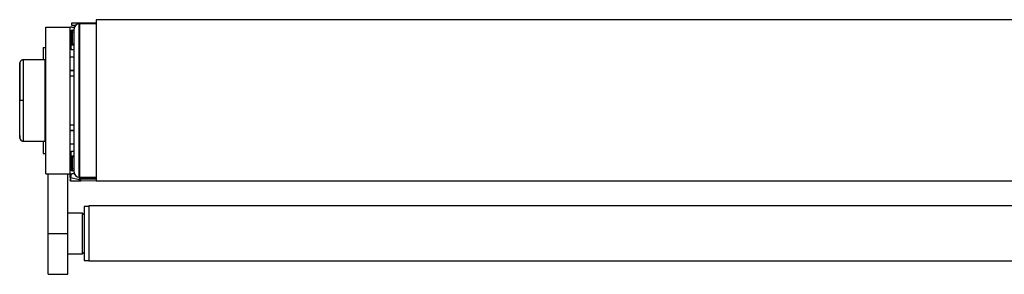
# Model space of a CAD drawing. Header units: millimetres. Extents: x 0 to 420, y 0 to 297.
# Tile 19 of 22: x 267 to 310, y 216 to 227. Entities that reach past the tile are written whole.
import ezdxf

# ---------------------------------------------------------------- set-up
doc = ezdxf.new("R2010")
doc.units = ezdxf.units.MM

msp = doc.modelspace()

# ---------------------------------------------------------------- linework, layer by layer
at = {"color": 7, "linetype": 'Continuous', "lineweight": 25}
for p, q in [((341.40463, 227.18436), (270.50617, 227.18436)), ((270.50617, 227.18436), (270.50617, 220.16542)), ((268.30832, 226.86532), (269.37179, 226.86532)), ((268.30832, 220.48446), (268.30832, 226.86532)), ((269.37179, 220.48446), (269.37179, 226.86532)), ((269.39306, 225.95073), (269.39306, 226.66681)), ((269.40107, 226.69795), (269.40015, 226.68714)), ((269.42851, 226.68714), (269.40015, 226.68714)), ((269.40015, 226.68714), (269.40015, 226.16532)), ((269.42463, 226.8644), (269.40786, 226.86469)), ((269.42851, 226.68714), (269.42851, 226.16532)), ((269.44269, 226.93622), (269.44269, 227.04257)), ((269.44269, 227.04257), (269.79718, 227.04257)), ((269.6032, 226.93622), (269.44269, 226.93622)), ((269.44269, 226.86532), (269.5612, 226.86532)), ((269.46396, 226.7377), (269.54904, 226.7377)), ((269.54904, 226.72037), (269.46489, 226.72257)), ((269.54904, 220.55536), (269.54904, 226.79442)), ((269.76173, 220.90636), (269.76173, 227.00712)), ((269.79718, 226.93622), (269.76173, 226.93622)), ((269.76173, 226.86532), (269.79718, 226.86532)), ((269.79718, 226.75897), (269.76173, 226.75897)), ((269.79718, 226.74867), (269.76173, 226.74867)), ((269.79718, 227.04257), (270.50617, 227.04257)), ((269.79718, 227.04257), (269.79718, 227.00712)), ((270.50617, 227.00851), (269.79718, 227.00712)), ((269.79718, 220.34266), (269.79718, 227.00712)), ((269.46489, 226.12762), (269.46489, 226.65247)), ((269.46489, 226.65247), (269.54904, 226.65027)), ((269.79718, 226.61323), (269.76173, 226.61323)), ((268.20197, 225.97909), (268.20197, 225.44642)), ((268.20197, 225.97909), (268.30832, 225.97909)), ((269.42851, 226.16532), (269.40015, 226.16532)), ((269.40786, 225.90738), (269.40786, 226.1205)), ((269.54904, 225.87983), (269.46396, 225.87983)), ((269.54904, 226.12956), (269.46489, 226.12762)), ((269.4652, 226.09295), (269.54904, 226.09489)), ((267.32339, 225.43876), (267.32338, 225.43876)), ((268.27287, 225.44704), (267.32339, 225.43876)), ((268.27287, 225.44704), (268.27287, 221.90274)), ((268.30832, 225.4119), (268.27287, 225.41252)), ((269.54904, 225.56433), (269.37179, 225.56433)), ((269.54904, 225.5537), (269.37179, 225.5537)), ((269.40786, 225.5537), (269.40786, 225.56433)), ((269.37179, 224.98651), (269.54904, 224.98651)), ((269.37179, 224.97588), (269.54904, 224.97588)), ((269.40786, 224.97588), (269.40786, 224.98651)), ((269.54904, 224.73837), (269.37179, 224.73837)), ((267.18369, 223.67489), (267.17394, 223.67489)), ((269.79718, 223.42301), (269.76173, 223.42301)), ((269.79009, 222.7846), (269.79009, 223.42301)), ((269.37179, 222.61141), (269.54904, 222.61141)), ((269.79718, 222.73801), (269.76173, 222.73801)), ((269.54904, 222.3739), (269.37179, 222.3739)), ((269.54904, 222.36327), (269.37179, 222.36327)), ((269.40786, 222.36327), (269.40786, 222.3739)), ((269.47814, 222.3739), (269.47814, 222.36327)), ((267.32338, 221.91102), (268.27287, 221.90274)), ((268.20197, 221.90336), (268.20197, 221.37069)), ((268.27287, 221.93726), (268.30832, 221.93788)), ((269.37179, 221.79608), (269.54904, 221.79608)), ((269.37179, 221.78545), (269.54904, 221.78545)), ((269.40786, 221.78545), (269.40786, 221.79608)), ((269.47814, 221.79608), (269.47814, 221.78545)), ((268.20197, 221.37069), (268.30832, 221.37069)), ((269.39306, 220.68298), (269.39306, 221.39905)), ((269.42851, 221.18446), (269.40015, 221.18446)), ((269.40015, 221.18446), (269.40015, 220.66265)), ((269.40786, 221.22929), (269.40786, 221.4424)), ((269.42851, 221.18446), (269.42851, 220.66265)), ((269.46396, 221.46995), (269.54904, 221.46995)), ((269.46489, 220.69731), (269.46489, 221.22217)), ((269.46489, 221.22217), (269.54904, 221.22023)), ((269.54904, 221.2549), (269.4652, 221.25683)), ((269.54904, 220.69951), (269.46489, 220.69731)), ((269.76173, 220.34266), (269.76173, 220.90636)), ((268.30832, 220.48446), (269.37179, 220.48446)), ((268.41466, 217.89667), (268.41466, 220.48446)), ((269.26545, 217.89667), (269.26545, 220.48446)), ((269.37179, 220.33159), (269.37179, 220.48446)), ((269.37179, 220.33159), (269.37179, 220.21643)), ((269.42851, 220.66265), (269.40015, 220.66265)), ((269.40015, 220.66265), (269.40102, 220.65243)), ((269.40601, 220.32279), (269.76297, 220.24831)), ((269.40601, 220.18178), (269.40601, 220.32279)), ((269.5612, 220.48446), (269.44269, 220.48446)), ((269.54904, 220.61208), (269.46396, 220.61208)), ((269.46489, 220.62721), (269.54904, 220.62941)), ((269.56553, 220.47324), (269.51175, 220.48446)), ((269.76173, 220.59081), (269.79718, 220.59081)), ((269.79718, 220.48446), (269.76173, 220.48446)), ((269.79718, 220.4249), (269.76173, 220.4323)), ((269.76297, 220.24831), (269.76297, 220.23602)), ((269.79718, 220.34266), (270.50617, 220.34127)), ((269.79718, 220.29241), (269.79718, 220.27607)), ((269.79718, 220.27607), (269.79718, 220.22722)), ((270.50617, 220.31611), (269.83325, 220.32785)), ((269.83325, 220.24116), (269.83325, 220.29971)), ((269.83325, 220.29971), (270.50617, 220.28797)), ((270.50617, 220.25291), (269.83325, 220.24116)), ((269.37179, 220.21643), (269.37179, 220.21533)), ((269.40786, 220.18177), (269.40601, 220.18178)), ((269.40786, 220.17989), (270.50617, 220.19906)), ((341.40463, 220.16542), (270.50617, 220.16542)), ((270.18713, 219.06649), (269.97443, 219.06649)), ((269.97443, 219.06649), (269.97443, 216.72684)), ((341.72367, 219.09131), (270.18713, 219.09131)), ((270.18713, 219.09131), (270.18713, 216.70203)), ((269.90353, 218.7829), (269.26545, 218.7829)), ((269.97443, 218.712), (269.90353, 218.7829)), ((269.90353, 217.53232), (269.90353, 218.7829)), ((268.41466, 217.89667), (269.26545, 217.89667)), ((268.41466, 216.1242), (268.41466, 217.89667)), ((269.26545, 216.1242), (269.26545, 217.89667)), ((269.90353, 217.01044), (269.90353, 217.53232)), ((269.26545, 217.01044), (269.90353, 217.01044)), ((269.90353, 217.01044), (269.97443, 217.08133)), ((269.97443, 216.72684), (270.18713, 216.72684)), ((270.18713, 216.70203), (341.72367, 216.70203)), ((268.41466, 216.1242), (269.26545, 216.1242))]:
    msp.add_line(p, q, dxfattribs=at)
at = {"color": 7, "linetype": 'Continuous', "lineweight": 25, "flags": 128}
for points in [[(267.32346, 223.67494), (267.29781, 223.67493), (267.27306, 223.67492), (267.25001, 223.67491), (267.22943, 223.67491), (267.21199, 223.6749), (267.19828, 223.6749), (267.18874, 223.67489), (267.18369, 223.67489)], [(269.79718, 222.78318), (269.79224, 222.78413), (269.78182, 222.78681), (269.77328, 222.79005), (269.76695, 222.79372), (269.76305, 222.7977), (269.76173, 222.80183)]]:
    msp.add_lwpolyline(points, dxfattribs=at)
at = {"color": 7, "linetype": 'Continuous', "lineweight": 25}
for centre, radius, start, end in [((269.44269, 226.68808), 0.17725, 90, 113.578178), ((269.40724, 226.82925), 0.03545, 89, 133.693378), ((269.46396, 226.66681), 0.0709, 90, 180), ((269.38689, 226.86185), 0.02116, 0.146658, 7.719004), ((269.68207, 227.04633), 0.41724, 231.005325, 233.898638), ((269.46396, 226.68714), 0.03545, 88.5, 180), ((269.4636, 226.68754), 0.03509, 180.661637, 272.102735), ((269.63705, 226.7314), 0.17239, 177.903306, 182.934454), ((269.40095, 226.68752), 0.07292, 331.27083, 28.72917), ((269.76173, 226.79442), 0.2127, 90, 180), ((269.46396, 225.95073), 0.0709, 180, 270), ((270.09246, 225.25059), 1.10698, 126.357457, 128.202288), ((270.23619, 226.11716), 0.77137, 179.22369, 181.798715), ((267.32444, 222.05984), 0.14161, 186.179486, 269.585698), ((269.46396, 221.39905), 0.0709, 90, 180), ((270.09246, 222.09919), 1.10698, 231.797712, 233.642543), ((270.23619, 221.23262), 0.77137, 178.201285, 180.77631), ((269.46396, 220.68298), 0.0709, 180, 270), ((269.4636, 220.66224), 0.03509, 87.897265, 179.338363), ((269.40095, 220.66226), 0.07292, 331.27083, 28.72917), ((269.44269, 220.66171), 0.17725, 246.421822, 270), ((269.39824, 220.36351), 0.04145, 230.353364, 280.798926), ((269.68207, 220.30345), 0.41724, 126.101362, 128.994675), ((269.46396, 220.66265), 0.03545, 180, 271.5), ((269.61175, 220.61857), 0.14711, 176.632953, 182.529287), ((269.76173, 220.55536), 0.2127, 180, 270), ((269.77072, 220.24613), 0.05331, 60.238108, 98.917476), ((269.77074, 220.20759), 0.04145, 50.353364, 100.798926), ((269.77074, 220.19531), 0.04145, 50.353364, 100.798926), ((269.83263, 220.29241), 0.03545, 154.070659, 180), ((269.83238, 220.27635), 0.03519, 180.452129, 271.424717), ((269.83263, 220.29241), 0.03545, 89, 154.070659), ((270.04017, 220.40863), 0.23287, 196.465954, 200.696574), ((269.9771, 220.33761), 0.14418, 178.021062, 183.881701), ((269.80172, 220.31378), 0.03453, 335.95366, 24.04634), ((269.40724, 220.21533), 0.03545, 180, 271)]:
    msp.add_arc(centre, radius, start, end, dxfattribs=at)
for centre, major_axis, ratio, start_param, end_param in [((269.46334, 226.16542), (-0.00589, 0.07225), 0.9778629, 2.15962136, 3.08454858), ((269.46396, 226.16542), (-0.00203, 0.03776), 0.93727328, 2.18550168, 3.1104289), ((269.46334, 221.18437), (0.00589, 0.07225), 0.9778629, 0.05704407, 0.9819713), ((269.46396, 221.18437), (0.00203, 0.03776), 0.93727328, 0.03116375, 0.95609097), ((269.40724, 220.50369), (0.00724, 0.72275), 0.00082193, 4.45942285, 4.69062635), ((269.76173, 220.42971), (-0.00724, 0.72577), 0.0008151, 1.75216476, 1.82342093), ((269.83263, 223.73277), (-0.00062, 3.54545), 0.00001526, 3.18661797, 3.31609919), ((245.05854, 223.30034), (87.02453, 0.6392), 0.03946155, 4.99568318, 5.00014541), ((269.40724, 223.72534), (-0.00062, 3.54545), 0.00001526, 3.14159292, 3.1741129)]:
    msp.add_ellipse(centre, major_axis=major_axis, ratio=ratio, start_param=start_param, end_param=end_param, dxfattribs=at)
for points, knots in [([(269.40015, 226.16532), (269.40043, 226.15746), (269.40098, 226.14217), (269.40561, 226.12759), (269.40786, 226.1205)], [0, 0, 0, 0, 0.51365174, 1, 1, 1, 1]), ([(269.43622, 226.14208), (269.43397, 226.14568), (269.4295, 226.15282), (269.42884, 226.16118), (269.42851, 226.16532)], [0, 0, 0, 0, 0.50426606, 1, 1, 1, 1]), ([(267.32276, 225.43776), (267.30643, 225.4363), (267.27598, 225.43357), (267.23894, 225.41187), (267.21347, 225.38688), (267.19758, 225.36169), (267.18879, 225.3392), (267.18462, 225.32128), (267.18365, 225.31119), (267.18326, 225.3072)], [0, 0, 0, 0, 0.23161094, 0.43175805, 0.59816768, 0.7386349, 0.85377264, 0.94214638, 1, 1, 1, 1]), ([(267.32343, 225.43379), (267.32343, 225.43493), (267.32345, 225.43868), (267.32344, 225.39999), (267.32339, 225.31505), (267.32351, 225.17901), (267.32341, 224.99958), (267.32343, 224.78415), (267.32348, 224.53518), (267.32339, 224.26414), (267.32341, 223.97385), (267.32344, 223.77552), (267.32346, 223.67494)], [0, 0, 0, 0, 0.04290957, 0.14126751, 0.24708022, 0.35596148, 0.46177303, 0.57065306, 0.67646428, 0.78534406, 0.89113857, 1, 1, 1, 1]), ([(267.18383, 225.31356), (267.18176, 225.29281), (267.17761, 225.25134), (267.17516, 225.20975), (267.17394, 225.18897)], [0, 0, 0, 0, 0.50056851, 1, 1, 1, 1]), ([(267.17394, 225.18081), (267.17394, 225.18215), (267.17394, 225.18599), (267.17394, 225.12154), (267.17394, 224.99226), (267.17394, 224.80539), (267.17394, 224.56845), (267.17394, 224.29343), (267.17394, 223.99118), (267.17394, 223.78024), (267.17394, 223.67489)], [0, 0, 0, 0, 0.07180829, 0.20466384, 0.33672462, 0.46947832, 0.6020078, 0.7343695, 0.86733844, 1, 1, 1, 1]), ([(267.18369, 223.67489), (267.1837, 223.76691), (267.18371, 223.95096), (267.18362, 224.21934), (267.18369, 224.47198), (267.18367, 224.70245), (267.18367, 224.9032), (267.18373, 225.06965), (267.18367, 225.19633), (267.18366, 225.2756), (267.18369, 225.31153), (267.18367, 225.30821), (267.18366, 225.30718)], [0, 0, 0, 0, 0.10740972, 0.21482222, 0.32223596, 0.42964854, 0.53707435, 0.64449857, 0.75192392, 0.85935037, 0.95662987, 1, 1, 1, 1]), ([(267.17394, 222.16897), (267.17394, 222.16763), (267.17394, 222.16379), (267.17394, 222.22824), (267.17394, 222.35752), (267.17394, 222.5444), (267.17394, 222.78133), (267.17394, 223.05635), (267.17394, 223.35861), (267.17394, 223.56954), (267.17394, 223.67489)], [0, 0, 0, 0, 0.07182898, 0.20468157, 0.3367394, 0.46949014, 0.60201668, 0.73437542, 0.8673414, 1, 1, 1, 1]), ([(267.18366, 222.04264), (267.18367, 222.04154), (267.18369, 222.0381), (267.18366, 222.07413), (267.18367, 222.15347), (267.18373, 222.28012), (267.18367, 222.44658), (267.18367, 222.64733), (267.18369, 222.8778), (267.18362, 223.13044), (267.18371, 223.39882), (267.1837, 223.58287), (267.18369, 223.67489)], [0, 0, 0, 0, 0.04519697, 0.14229069, 0.24951199, 0.35673221, 0.46395128, 0.57117195, 0.6783794, 0.78558802, 0.8927954, 1, 1, 1, 1]), ([(267.32346, 223.67494), (267.32344, 223.57718), (267.32341, 223.37884), (267.32339, 223.09099), (267.32348, 222.81715), (267.32343, 222.57004), (267.3234, 222.35214), (267.32351, 222.17376), (267.32339, 222.03586), (267.32344, 221.95086), (267.32345, 221.91142), (267.32343, 221.91508), (267.32343, 221.91625)], [0, 0, 0, 0, 0.10580634, 0.21468099, 0.32048836, 0.42936412, 0.53517181, 0.64404783, 0.74985665, 0.85873394, 0.95481166, 1, 1, 1, 1]), ([(267.17394, 222.16081), (267.17516, 222.14004), (267.17761, 222.09845), (267.18176, 222.05698), (267.18383, 222.03622)], [0, 0, 0, 0, 0.499373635, 1, 1, 1, 1]), ([(267.18329, 222.04261), (267.18337, 222.04137), (267.18377, 222.03562), (267.18709, 222.01422), (267.20052, 221.97835), (267.23404, 221.94001), (267.27773, 221.91519), (267.30886, 221.91332), (267.32294, 221.91248)], [0, 0, 0, 0, 0.01847736, 0.08582144, 0.30546512, 0.55831355, 0.80021053, 1, 1, 1, 1]), ([(269.40786, 221.22929), (269.40566, 221.22239), (269.40101, 221.20782), (269.40045, 221.19252), (269.40015, 221.18446)], [0, 0, 0, 0, 0.473256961, 1, 1, 1, 1]), ([(269.42851, 221.18446), (269.42886, 221.18871), (269.42954, 221.19707), (269.43402, 221.2042), (269.43622, 221.2077)], [0, 0, 0, 0, 0.5084988, 1, 1, 1, 1]), ([(269.79718, 220.35703), (269.79661, 220.3567), (269.78929, 220.35261), (269.77679, 220.34202), (269.76458, 220.3217), (269.76317, 220.30642), (269.76246, 220.2988)], [0, 0, 0, 0, 0.02777678, 0.35263214, 0.67710247, 1, 1, 1, 1]), ([(269.80075, 220.30791), (269.80126, 220.30857), (269.80229, 220.30991), (269.80599, 220.3079), (269.81323, 220.30438), (269.81814, 220.30248), (269.82341, 220.30107), (269.82777, 220.30033), (269.83092, 220.29997), (269.83255, 220.2998), (269.83317, 220.29972), (269.83325, 220.29971)], [0, 0, 0, 0, 0.323343, 0.64997238, 0.7362313, 0.82297245, 0.88800526, 0.9381719, 0.97267281, 0.99633828, 1, 1, 1, 1]), ([(269.80341, 220.34265), (269.8041, 220.34159), (269.80686, 220.33736), (269.81007, 220.33087), (269.81244, 220.32444), (269.81242, 220.32184), (269.81187, 220.32115), (269.81175, 220.32105), (269.81172, 220.32103)], [0, 0, 0, 0, 0.0936773, 0.37190233, 0.65042616, 0.93389312, 0.98757627, 1, 1, 1, 1]), ([(269.40601, 220.18178), (269.40257, 220.18219), (269.39571, 220.183), (269.38666, 220.18768), (269.37901, 220.19457), (269.3733, 220.20429), (269.3718, 220.21207), (269.37179, 220.21634), (269.37179, 220.21643)], [0, 0, 0, 0, 0.16794276, 0.33530291, 0.51644874, 0.7333953, 0.99473785, 1, 1, 1, 1]), ([(269.76297, 220.23602), (269.76371, 220.22763), (269.76521, 220.21044), (269.77528, 220.19614), (269.78043, 220.18882)], [0, 0, 0, 0, 0.48856925, 1, 1, 1, 1]), ([(269.78043, 220.18882), (269.7864, 220.18895), (269.80061, 220.18927), (269.81848, 220.19001), (269.82895, 220.19063), (269.83318, 220.1909), (269.83325, 220.19091)], [0, 0, 0, 0, 0.29198398, 0.69591493, 0.9948299, 1, 1, 1, 1]), ([(269.83325, 220.19091), (269.83084, 220.19101), (269.82443, 220.19127), (269.81421, 220.19532), (269.80475, 220.20357), (269.79837, 220.21476), (269.79758, 220.22303), (269.79718, 220.22722)], [0, 0, 0, 0, 0.1198481, 0.31831407, 0.53286561, 0.76302131, 1, 1, 1, 1])]:
    msp.add_open_spline(points, degree=3, knots=knots, dxfattribs=at)

doc.saveas('drawing.dxf')
